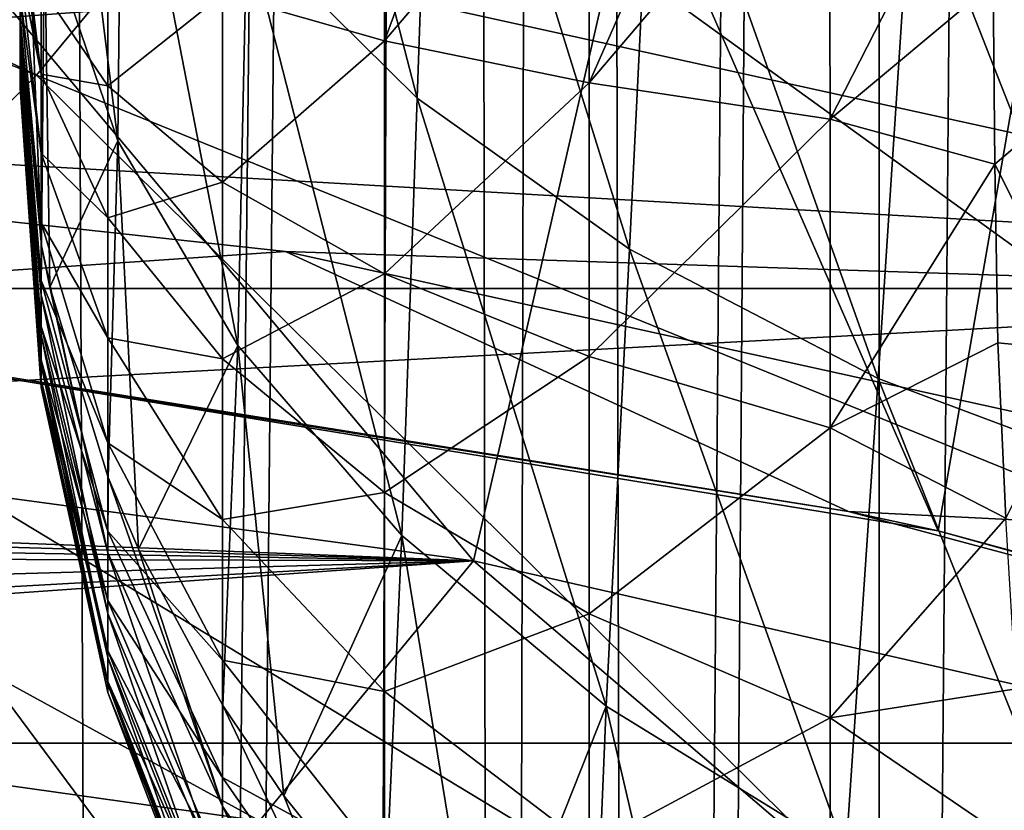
# Model space of a CAD drawing. Header units: millimetres. Extents: x -100 to 100, y -64 to 136.
# Tile 214 of 256: x 3 to 4.62, y 20.05 to 21.35. Entities that reach past the tile are written whole.
import ezdxf

# ---------------------------------------------------------------- set-up
doc = ezdxf.new("R2010")
doc.units = ezdxf.units.MM
doc.header["$LTSCALE"] = 159.143519
for name, color, linetype in [('258', 7, 'CONTINUOUS'), ('260', 7, 'CONTINUOUS'), ('298', 7, 'CONTINUOUS'), ('300', 7, 'CONTINUOUS'), ('305', 7, 'CONTINUOUS'), ('312', 7, 'CONTINUOUS'), ('464', 7, 'CONTINUOUS'), ('465', 7, 'CONTINUOUS'), ('469', 7, 'CONTINUOUS'), ('477', 7, 'CONTINUOUS'), ('479', 7, 'CONTINUOUS'), ('480', 7, 'CONTINUOUS'), ('509', 7, 'CONTINUOUS'), ('518', 7, 'CONTINUOUS'), ('53', 7, 'CONTINUOUS'), ('78', 7, 'CONTINUOUS'), ('79', 7, 'CONTINUOUS'), ('80', 7, 'CONTINUOUS'), ('81', 7, 'CONTINUOUS')]:
    doc.layers.add(name, color=color, linetype=linetype)

msp = doc.modelspace()

# ---------------------------------------------------------------- linework, layer by layer
at = {"layer": '258', "linetype": 'CONTINUOUS'}
for points in [[(4.514, 20.5091, 23.2), (2.6134, 24.8629, 23.2), (2.2707, 20.8769, 23.2), (4.514, 20.5091, 23.2)], [(5.1979, 24.4536, 23.2), (2.6134, 24.8629, 23.2), (4.514, 20.5091, 23.2), (5.1979, 24.4536, 23.2)], [(6.7059, 19.9005, 23.2), (5.1979, 24.4536, 23.2), (4.514, 20.5091, 23.2), (6.7059, 19.9005, 23.2)]]:
    msp.add_3dface(points, dxfattribs=at)
at = {"layer": '260', "linetype": 'CONTINUOUS'}
for points in [[(4.3661, 20.5411, 26.8443), (2.2707, 20.8769, 23.2), (2.1951, 20.885, 26.8443), (4.3661, 20.5411, 26.8443)], [(4.514, 20.5091, 23.2), (2.2707, 20.8769, 23.2), (4.3661, 20.5411, 26.8443), (4.514, 20.5091, 23.2)], [(6.4894, 19.9722, 26.8443), (4.514, 20.5091, 23.2), (4.3661, 20.5411, 26.8443), (6.4894, 19.9722, 26.8443)], [(6.7059, 19.9005, 23.2), (4.514, 20.5091, 23.2), (6.4894, 19.9722, 26.8443), (6.7059, 19.9005, 23.2)]]:
    msp.add_3dface(points, dxfattribs=at)
at = {"layer": '298', "color": 7, "linetype": 'CONTINUOUS', "true_color": 0xaaaaaa}
for points in [[(-5.9926, 21.5835, 26.7), (5.9926, 21.5835, 26.7), (1.1504, 21.2188, 26.7), (-5.9926, 21.5835, 26.7)], [(5.9926, 21.5835, 26.7), (8.291, 20.8091, 26.7), (1.1504, 21.2188, 26.7), (5.9926, 21.5835, 26.7)], [(1.1504, 21.2188, 26.7), (8.291, 20.8091, 26.7), (3.4376, 20.9701, 26.7), (1.1504, 21.2188, 26.7)], [(3.4376, 20.9701, 26.7), (8.291, 20.8091, 26.7), (5.6851, 20.4754, 26.7), (3.4376, 20.9701, 26.7)]]:
    msp.add_3dface(points, dxfattribs=at)
at = {"layer": '300', "color": 7, "linetype": 'CONTINUOUS', "true_color": 0xaaaaaa}
for points in [[(-3.5104, 21.4142, 72.7), (-5.8054, 20.909, 72.7), (3.5104, 21.4142, 72.7), (-3.5104, 21.4142, 72.7)], [(3.5104, 21.4142, 72.7), (-5.8054, 20.909, 72.7), (5.8054, 20.909, 72.7), (3.5104, 21.4142, 72.7)], [(-5.8054, 20.909, 72.7), (-8.0322, 20.1587, 72.7), (5.8054, 20.909, 72.7), (-5.8054, 20.909, 72.7)], [(5.8054, 20.909, 72.7), (-8.0322, 20.1587, 72.7), (8.0322, 20.1587, 72.7), (5.8054, 20.909, 72.7)], [(8.0322, 20.1587, 72.7), (-8.0322, 20.1587, 72.7), (0, 19.85, 72.7), (8.0322, 20.1587, 72.7)], [(2.2225, 19.7252, 72.7), (8.0322, 20.1587, 72.7), (0, 19.85, 72.7), (2.2225, 19.7252, 72.7)], [(4.4171, 19.3523, 72.7), (8.0322, 20.1587, 72.7), (2.2225, 19.7252, 72.7), (4.4171, 19.3523, 72.7)], [(10.1643, 19.1723, 72.7), (8.0322, 20.1587, 72.7), (4.4171, 19.3523, 72.7), (10.1643, 19.1723, 72.7)]]:
    msp.add_3dface(points, dxfattribs=at)
at = {"layer": '305', "color": 7, "linetype": 'CONTINUOUS', "true_color": 0xaaaaaa}
for points in [[(3.6237, 22.105, 72), (3.5104, 21.4142, 72.7), (5.8054, 20.909, 72.7), (3.6237, 22.105, 72)], [(5.9927, 21.5835, 72), (3.6237, 22.105, 72), (5.8054, 20.909, 72.7), (5.9927, 21.5835, 72)]]:
    msp.add_3dface(points, dxfattribs=at)
at = {"layer": '312', "color": 7, "linetype": 'CONTINUOUS', "true_color": 0xaaaaaa}
for points in [[(2.1951, 20.885, 26.8443), (1.1504, 21.2188, 26.7), (3.4376, 20.9701, 26.7), (2.1951, 20.885, 26.8443)], [(4.3661, 20.5411, 26.8443), (2.1951, 20.885, 26.8443), (3.4376, 20.9701, 26.7), (4.3661, 20.5411, 26.8443)], [(4.3661, 20.5411, 26.8443), (3.4376, 20.9701, 26.7), (5.6851, 20.4754, 26.7), (4.3661, 20.5411, 26.8443)], [(6.4894, 19.9722, 26.8443), (4.3661, 20.5411, 26.8443), (5.6851, 20.4754, 26.7), (6.4894, 19.9722, 26.8443)]]:
    msp.add_3dface(points, dxfattribs=at)
at = {"layer": '464', "color": 7, "linetype": 'CONTINUOUS', "true_color": 0xaaaaaa}
for points in [[(-2.2674, 20.1227, 41.7), (4.5062, 19.7423, 41.7), (-4.5062, 19.7423, 41.7), (-2.2674, 20.1227, 41.7)], [(2.2674, 20.1227, 41.7), (4.5062, 19.7423, 41.7), (-2.2674, 20.1227, 41.7), (2.2674, 20.1227, 41.7)]]:
    msp.add_3dface(points, dxfattribs=at)
at = {"layer": '465', "color": 7, "linetype": 'CONTINUOUS', "true_color": 0xaaaaaa}
for points in [[(4.506, 19.7423, 36.7427), (2.2674, 20.1227, 41.7), (2.2673, 20.1227, 36.7427), (4.506, 19.7423, 36.7427)], [(4.5062, 19.7423, 41.7), (2.2674, 20.1227, 41.7), (4.506, 19.7423, 36.7427), (4.5062, 19.7423, 41.7)]]:
    msp.add_3dface(points, dxfattribs=at)
at = {"layer": '469', "linetype": 'CONTINUOUS'}
msp.add_3dface([(4.506, 19.7423, 36.7427), (2.2673, 20.1227, 36.7427), (-4.506, 19.7423, 36.7427), (4.506, 19.7423, 36.7427)], dxfattribs=at)
at = {"layer": '477', "color": 7, "linetype": 'CONTINUOUS', "true_color": 0xaaaaaa}
msp.add_3dface([(2.2695, 20.1893, 102.5), (3.3947, 20.0305, 102.5), (-3.5, 8.55, 102.5), (2.2695, 20.1893, 102.5)], dxfattribs=at)
at = {"layer": '479', "color": 7, "linetype": 'CONTINUOUS', "true_color": 0xaaaaaa}
for points in [[(1.8796, 20.7124, 84.135), (3.7475, 20.4596, 84.0171), (2.0284, 20.5271, 90.6431), (1.8796, 20.7124, 84.135)], [(2.0284, 20.5271, 90.6431), (3.7475, 20.4596, 84.0171), (2.1899, 20.5053, 90.8366), (2.0284, 20.5271, 90.6431)], [(2.1899, 20.5053, 90.8366), (3.7475, 20.4596, 84.0171), (2.3329, 20.484, 91.044), (2.1899, 20.5053, 90.8366)], [(2.3329, 20.484, 91.044), (3.7475, 20.4596, 84.0171), (2.4563, 20.4638, 91.2635), (2.3329, 20.484, 91.044)], [(2.4563, 20.4638, 91.2635), (3.7475, 20.4596, 84.0171), (2.6401, 20.4285, 91.7305), (2.4563, 20.4638, 91.2635)], [(2.6401, 20.4285, 91.7305), (3.7475, 20.4596, 84.0171), (2.7359, 20.4029, 92.2217), (2.6401, 20.4285, 91.7305)], [(2.7359, 20.4029, 92.2217), (3.7475, 20.4596, 84.0171), (2.7411, 20.389, 92.7211), (2.7359, 20.4029, 92.2217)], [(3.7475, 20.4596, 84.0171), (3.3947, 20.0305, 102.5), (2.7411, 20.389, 92.7211), (3.7475, 20.4596, 84.0171)], [(4.5095, 19.8087, 102.5), (3.3947, 20.0305, 102.5), (3.7475, 20.4596, 84.0171), (4.5095, 19.8087, 102.5)], [(5.5935, 20.038, 83.8206), (4.5095, 19.8087, 102.5), (3.7475, 20.4596, 84.0171), (5.5935, 20.038, 83.8206)], [(3.3947, 20.0305, 102.5), (2.2695, 20.1893, 102.5), (2.7411, 20.389, 92.7211), (3.3947, 20.0305, 102.5)]]:
    msp.add_3dface(points, dxfattribs=at)
at = {"layer": '480', "color": 7, "linetype": 'CONTINUOUS', "true_color": 0xaaaaaa}
for points in [[(2.0756, 22.4541, 84.9472), (3.7475, 20.4596, 84.0171), (1.8796, 20.7124, 84.135), (2.0756, 22.4541, 84.9472)], [(2.0756, 22.4541, 84.9472), (4.1389, 22.166, 84.8129), (3.7475, 20.4596, 84.0171), (2.0756, 22.4541, 84.9472)], [(4.1389, 22.166, 84.8129), (5.5935, 20.038, 83.8206), (3.7475, 20.4596, 84.0171), (4.1389, 22.166, 84.8129)], [(4.1389, 22.166, 84.8129), (6.1748, 21.6861, 84.5891), (5.5935, 20.038, 83.8206), (4.1389, 22.166, 84.8129)]]:
    msp.add_3dface(points, dxfattribs=at)
at = {"layer": '509', "color": 7, "linetype": 'CONTINUOUS', "true_color": 0xaaaaaa}
for points in [[(2.5613, 20.7909, 104.6311), (3.0269, 21.2613, 104.5881), (0.9934, 22.0697, 104.5389), (2.5613, 20.7909, 104.6311)], [(0.9934, 22.0697, 104.5389), (3.0269, 21.2613, 104.5881), (1.3954, 22.0477, 104.5387), (0.9934, 22.0697, 104.5389)], [(3.0269, 21.2613, 104.5881), (3.4846, 21.8136, 104.5377), (1.3954, 22.0477, 104.5387), (3.0269, 21.2613, 104.5881)], [(3.0269, 21.2613, 104.5881), (5.816, 20.1271, 104.6265), (3.4846, 21.8136, 104.5377), (3.0269, 21.2613, 104.5881)], [(5.816, 20.1271, 104.6265), (6.5784, 21.085, 104.5368), (3.4846, 21.8136, 104.5377), (5.816, 20.1271, 104.6265)], [(3.4846, 21.8136, 104.5377), (6.5784, 21.085, 104.5368), (4.4935, 21.6275, 104.5374), (3.4846, 21.8136, 104.5377)], [(4.4935, 21.6275, 104.5374), (6.5784, 21.085, 104.5368), (5.9046, 21.2842, 104.537), (4.4935, 21.6275, 104.5374)], [(2.5613, 20.7909, 104.6311), (4.9851, 19.3228, 104.7038), (3.0269, 21.2613, 104.5881), (2.5613, 20.7909, 104.6311)], [(4.9851, 19.3228, 104.7038), (5.816, 20.1271, 104.6265), (3.0269, 21.2613, 104.5881), (4.9851, 19.3228, 104.7038)], [(2.0956, 20.3989, 104.667), (4.1543, 18.6423, 104.7692), (2.5613, 20.7909, 104.6311), (2.0956, 20.3989, 104.667)], [(4.1543, 18.6423, 104.7692), (4.9851, 19.3228, 104.7038), (2.5613, 20.7909, 104.6311), (4.1543, 18.6423, 104.7692)], [(1.6299, 20.0853, 104.6956), (3.3234, 18.0855, 104.8226), (2.0956, 20.3989, 104.667), (1.6299, 20.0853, 104.6956)], [(3.3234, 18.0855, 104.8226), (4.1543, 18.6423, 104.7692), (2.0956, 20.3989, 104.667), (3.3234, 18.0855, 104.8226)], [(2.4926, 17.6525, 104.8642), (3.3234, 18.0855, 104.8226), (1.6299, 20.0853, 104.6956), (2.4926, 17.6525, 104.8642)]]:
    msp.add_3dface(points, dxfattribs=at)
at = {"layer": '518', "color": 7, "linetype": 'CONTINUOUS', "true_color": 0xaaaaaa}
msp.add_3dface([(4.4935, 21.6275, 104.5374), (5.9046, 21.2842, 104.537), (5.8385, 21.4281, 104.512), (4.4935, 21.6275, 104.5374)], dxfattribs=at)
at = {"layer": '53', "color": 7, "linetype": 'CONTINUOUS', "true_color": 0x8c979c}
for points in [[(4.7827, 7.9388, -13.5268), (4.4156, 6.9572, -13.7631), (4.7836, 52.6057, -13.5262), (4.7827, 7.9388, -13.5268)], [(4.7836, 52.6057, -13.5262), (4.4156, 6.9572, -13.7631), (4.4198, 52.4822, -13.7605), (4.7836, 52.6057, -13.5262)], [(4.4198, 52.4822, -13.7605), (4.0235, 5.8544, -13.9874), (3.9055, 52.3538, -14.0496), (4.4198, 52.4822, -13.7605)], [(4.0828, 6.0261, -13.9553), (4.0235, 5.8544, -13.9874), (4.4198, 52.4822, -13.7605), (4.0828, 6.0261, -13.9553)], [(4.4156, 6.9572, -13.7631), (4.0828, 6.0261, -13.9553), (4.4198, 52.4822, -13.7605), (4.4156, 6.9572, -13.7631)], [(3.9055, 52.3538, -14.0496), (3.7909, 5.1568, -14.1078), (3.7143, 52.3173, -14.1455), (3.9055, 52.3538, -14.0496)], [(4.0235, 5.8544, -13.9874), (3.7909, 5.1568, -14.1078), (3.9055, 52.3538, -14.0496), (4.0235, 5.8544, -13.9874)], [(3.7143, 52.3173, -14.1455), (3.1775, 2.9558, -14.3838), (2.9649, 52.2188, -14.4661), (3.7143, 52.3173, -14.1455)], [(3.2446, 3.2428, -14.3564), (3.1775, 2.9558, -14.3838), (3.7143, 52.3173, -14.1455), (3.2446, 3.2428, -14.3564)], [(3.5431, 4.3544, -14.2264), (3.2446, 3.2428, -14.3564), (3.7143, 52.3173, -14.1455), (3.5431, 4.3544, -14.2264)], [(3.7909, 5.1568, -14.1078), (3.5431, 4.3544, -14.2264), (3.7143, 52.3173, -14.1455), (3.7909, 5.1568, -14.1078)], [(3.1775, 2.9558, -14.3838), (2.958, 1.7972, -14.4687), (2.9649, 52.2188, -14.4661), (3.1775, 2.9558, -14.3838)]]:
    msp.add_3dface(points, dxfattribs=at)
at = {"layer": '78', "color": 7, "linetype": 'CONTINUOUS', "true_color": 0x8c979c}
for points in [[(4.7785, 21.2601, 10.5575), (4.806, 21.6947, 10.5109), (4.6047, 21.4135, 10.6582), (4.7785, 21.2601, 10.5575)], [(4.6076, 21.1145, 10.696), (4.7785, 21.2601, 10.5575), (4.6047, 21.4135, 10.6582), (4.6076, 21.1145, 10.696)], [(4.7637, 20.8049, 10.6578), (4.7785, 21.2601, 10.5575), (4.6076, 21.1145, 10.696), (4.7637, 20.8049, 10.6578)], [(4.6126, 20.8196, 10.7589), (4.7637, 20.8049, 10.6578), (4.6076, 21.1145, 10.696), (4.6126, 20.8196, 10.7589)], [(4.6254, 20.5302, 10.843), (4.7637, 20.8049, 10.6578), (4.6126, 20.8196, 10.7589), (4.6254, 20.5302, 10.843)]]:
    msp.add_3dface(points, dxfattribs=at)
at = {"layer": '79', "color": 7, "linetype": 'CONTINUOUS', "true_color": 0x8c979c}
for points in [[(3.6007, 21.3179, 11.6591), (3.6009, 21.7138, 11.6262), (3.3338, 21.3945, 12.1217), (3.6007, 21.3179, 11.6591)], [(3.9387, 21.2486, 11.2401), (3.9383, 21.7138, 11.2022), (3.6007, 21.3179, 11.6591), (3.9387, 21.2486, 11.2401)], [(3.9383, 21.7138, 11.2022), (3.747, 21.7138, 11.4259), (3.6007, 21.3179, 11.6591), (3.9383, 21.7138, 11.2022)], [(3.6007, 21.3179, 11.6591), (3.747, 21.7138, 11.4259), (3.6009, 21.7138, 11.6262), (3.6007, 21.3179, 11.6591)], [(3.9387, 21.2486, 11.2401), (4.1431, 21.7138, 10.9997), (3.9383, 21.7138, 11.2022), (3.9387, 21.2486, 11.2401)], [(4.3357, 21.1889, 10.8797), (4.3345, 21.7138, 10.8374), (3.9387, 21.2486, 11.2401), (4.3357, 21.1889, 10.8797)], [(4.3345, 21.7138, 10.8374), (4.1431, 21.7138, 10.9997), (3.9387, 21.2486, 11.2401), (4.3345, 21.7138, 10.8374)], [(4.3357, 21.1889, 10.8797), (4.6042, 21.7138, 10.645), (4.3345, 21.7138, 10.8374), (4.3357, 21.1889, 10.8797)], [(4.6047, 21.4135, 10.6582), (4.6042, 21.7138, 10.645), (4.3357, 21.1889, 10.8797), (4.6047, 21.4135, 10.6582)], [(3.0349, 21.2629, 13.2066), (3.0349, 21.4058, 13.1447), (3, 21.5446, 13.6191), (3.0349, 21.2629, 13.2066)], [(3, 21.4902, 13.6447), (3.0349, 21.2629, 13.2066), (3, 21.5446, 13.6191), (3, 21.4902, 13.6447)], [(3, 21.4388, 13.6775), (3.0349, 21.2629, 13.2066), (3, 21.4902, 13.6447), (3, 21.4388, 13.6775)], [(3.0349, 21.4058, 13.1447), (3.1449, 21.2439, 12.6684), (3.1449, 21.4754, 12.6103), (3.0349, 21.4058, 13.1447)], [(3.1449, 21.2439, 12.6684), (3.3338, 21.3945, 12.1217), (3.1449, 21.4754, 12.6103), (3.1449, 21.2439, 12.6684)], [(3.0349, 21.1326, 13.2902), (3.0349, 21.2629, 13.2066), (3, 21.4388, 13.6775), (3.0349, 21.1326, 13.2902)], [(3, 21.3916, 13.7169), (3.0349, 21.1326, 13.2902), (3, 21.4388, 13.6775), (3, 21.3916, 13.7169)], [(3.0349, 21.4058, 13.1447), (3.0349, 21.2629, 13.2066), (3.1449, 21.2439, 12.6684), (3.0349, 21.4058, 13.1447)], [(4.6076, 21.1145, 10.696), (4.6047, 21.4135, 10.6582), (4.3357, 21.1889, 10.8797), (4.6076, 21.1145, 10.696)], [(3.0349, 21.0182, 13.3925), (3.0349, 21.1326, 13.2902), (3, 21.3916, 13.7169), (3.0349, 21.0182, 13.3925)], [(3, 21.3495, 13.7623), (3.0349, 21.0182, 13.3925), (3, 21.3916, 13.7169), (3, 21.3495, 13.7623)], [(3.3338, 21.0845, 12.1995), (3.3338, 21.3945, 12.1217), (3.1449, 21.2439, 12.6684), (3.3338, 21.0845, 12.1995)], [(3.3338, 21.0845, 12.1995), (3.6007, 21.3179, 11.6591), (3.3338, 21.3945, 12.1217), (3.3338, 21.0845, 12.1995)], [(3.0352, 20.9798, 14.7166), (3.0349, 20.8984, 14.6033), (3, 21.3562, 14.395), (3.0352, 20.9798, 14.7166)], [(3, 21.3562, 14.395), (3.0349, 20.8984, 14.6033), (3, 21.3206, 14.348), (3, 21.3562, 14.395)], [(3.0349, 20.9222, 13.5101), (3.0349, 21.0182, 13.3925), (3, 21.3495, 13.7623), (3.0349, 20.9222, 13.5101)], [(3, 21.3135, 13.8128), (3.0349, 20.9222, 13.5101), (3, 21.3495, 13.7623), (3, 21.3135, 13.8128)], [(3, 21.3206, 14.348), (3.0349, 20.8984, 14.6033), (3, 21.2904, 14.2954), (3, 21.3206, 14.348)], [(3.0349, 20.8463, 13.6396), (3.0349, 20.9222, 13.5101), (3, 21.3135, 13.8128), (3.0349, 20.8463, 13.6396)], [(3, 21.2841, 13.8676), (3.0349, 20.8463, 13.6396), (3, 21.3135, 13.8128), (3, 21.2841, 13.8676)], [(3.6007, 20.9336, 11.7556), (3.6007, 21.3179, 11.6591), (3.3338, 21.0845, 12.1995), (3.6007, 20.9336, 11.7556)], [(3.6007, 20.9336, 11.7556), (3.9387, 21.2486, 11.2401), (3.6007, 21.3179, 11.6591), (3.6007, 20.9336, 11.7556)], [(3.0349, 20.8984, 14.6033), (3.0349, 20.8322, 14.4798), (3, 21.2904, 14.2954), (3.0349, 20.8984, 14.6033)], [(3, 21.2904, 14.2954), (3.0349, 20.8322, 14.4798), (3, 21.2665, 14.2382), (3, 21.2904, 14.2954)], [(3.0349, 20.7913, 13.7775), (3.0349, 20.8463, 13.6396), (3, 21.2841, 13.8676), (3.0349, 20.7913, 13.7775)], [(3, 21.2618, 13.9261), (3.0349, 20.7913, 13.7775), (3, 21.2841, 13.8676), (3, 21.2618, 13.9261)], [(3.0349, 20.8322, 14.4798), (3.0349, 20.7838, 14.3473), (3, 21.2665, 14.2382), (3.0349, 20.8322, 14.4798)], [(3, 21.2665, 14.2382), (3.0349, 20.7838, 14.3473), (3, 21.2498, 14.1775), (3, 21.2665, 14.2382)], [(3, 21.2469, 13.9874), (3.0349, 20.7913, 13.7775), (3, 21.2618, 13.9261), (3, 21.2469, 13.9874)], [(3.0349, 21.2629, 13.2066), (3.0349, 21.1326, 13.2902), (3.1449, 21.0261, 12.7627), (3.0349, 21.2629, 13.2066)], [(3.0349, 21.2629, 13.2066), (3.1449, 21.0261, 12.7627), (3.1449, 21.2439, 12.6684), (3.0349, 21.2629, 13.2066)], [(3.0349, 20.7838, 14.3473), (3.0349, 20.7547, 14.2081), (3, 21.2498, 14.1775), (3.0349, 20.7838, 14.3473)], [(3, 21.2498, 14.1775), (3.0349, 20.7547, 14.2081), (3, 21.2408, 14.1145), (3, 21.2498, 14.1775)], [(3.0349, 20.7579, 13.9203), (3.0349, 20.7913, 13.7775), (3, 21.2469, 13.9874), (3.0349, 20.7579, 13.9203)], [(3, 21.2398, 14.0507), (3.0349, 20.7579, 13.9203), (3, 21.2469, 13.9874), (3, 21.2398, 14.0507)], [(3.0349, 20.7547, 14.2081), (3.0349, 20.7458, 14.0648), (3, 21.2408, 14.1145), (3.0349, 20.7547, 14.2081)], [(3, 21.2408, 14.1145), (3.0349, 20.7458, 14.0648), (3, 21.2398, 14.0507), (3, 21.2408, 14.1145)], [(3.0349, 20.7458, 14.0648), (3.0349, 20.7579, 13.9203), (3, 21.2398, 14.0507), (3.0349, 20.7458, 14.0648)], [(3.1449, 21.0261, 12.7627), (3.3338, 21.0845, 12.1995), (3.1449, 21.2439, 12.6684), (3.1449, 21.0261, 12.7627)], [(3.9387, 20.797, 11.3535), (3.9387, 21.2486, 11.2401), (3.6007, 20.9336, 11.7556), (3.9387, 20.797, 11.3535)], [(3.9387, 20.797, 11.3535), (4.3357, 21.1889, 10.8797), (3.9387, 21.2486, 11.2401), (3.9387, 20.797, 11.3535)], [(4.3357, 20.6794, 11.0076), (4.3357, 21.1889, 10.8797), (3.9387, 20.797, 11.3535), (4.3357, 20.6794, 11.0076)], [(4.3357, 20.6794, 11.0076), (4.6076, 21.1145, 10.696), (4.3357, 21.1889, 10.8797), (4.3357, 20.6794, 11.0076)], [(3.0349, 21.1326, 13.2902), (3.0349, 21.0182, 13.3925), (3.1449, 20.828, 12.8898), (3.0349, 21.1326, 13.2902)], [(3.0349, 21.1326, 13.2902), (3.1449, 20.828, 12.8898), (3.1449, 21.0261, 12.7627), (3.0349, 21.1326, 13.2902)], [(4.6126, 20.8196, 10.7589), (4.6076, 21.1145, 10.696), (4.3357, 20.6794, 11.0076), (4.6126, 20.8196, 10.7589)], [(3.3338, 20.793, 12.3258), (3.3338, 21.0845, 12.1995), (3.1449, 21.0261, 12.7627), (3.3338, 20.793, 12.3258)], [(3.3338, 20.793, 12.3258), (3.6007, 20.9336, 11.7556), (3.3338, 21.0845, 12.1995), (3.3338, 20.793, 12.3258)], [(3.0349, 21.0182, 13.3925), (3.0349, 20.9222, 13.5101), (3.1449, 20.6543, 13.045), (3.0349, 21.0182, 13.3925)], [(3.0349, 21.0182, 13.3925), (3.1449, 20.6543, 13.045), (3.1449, 20.828, 12.8898), (3.0349, 21.0182, 13.3925)], [(3.1449, 20.828, 12.8898), (3.3338, 20.793, 12.3258), (3.1449, 21.0261, 12.7627), (3.1449, 20.828, 12.8898)], [(3.0349, 20.8984, 14.6033), (3.0352, 20.9798, 14.7166), (3.1449, 20.4732, 14.8723), (3.0349, 20.8984, 14.6033)], [(3.1449, 20.4732, 14.8723), (3.0352, 20.9798, 14.7166), (3.0492, 20.9116, 14.7749), (3.1449, 20.4732, 14.8723)], [(3.6007, 20.5723, 11.912), (3.6007, 20.9336, 11.7556), (3.3338, 20.793, 12.3258), (3.6007, 20.5723, 11.912)], [(3.6007, 20.5723, 11.912), (3.9387, 20.797, 11.3535), (3.6007, 20.9336, 11.7556), (3.6007, 20.5723, 11.912)], [(3.0349, 20.9222, 13.5101), (3.0349, 20.8463, 13.6396), (3.1449, 20.509, 13.2232), (3.0349, 20.9222, 13.5101)], [(3.0349, 20.9222, 13.5101), (3.1449, 20.509, 13.2232), (3.1449, 20.6543, 13.045), (3.0349, 20.9222, 13.5101)], [(3.0349, 20.8322, 14.4798), (3.0349, 20.8984, 14.6033), (3.1449, 20.373, 14.6856), (3.0349, 20.8322, 14.4798)], [(3.0349, 20.8984, 14.6033), (3.1449, 20.4732, 14.8723), (3.1449, 20.373, 14.6856), (3.0349, 20.8984, 14.6033)], [(3.1454, 20.5971, 15.0435), (3.1449, 20.4732, 14.8723), (3.0492, 20.9116, 14.7749), (3.1454, 20.5971, 15.0435)], [(3.0349, 20.8463, 13.6396), (3.0349, 20.7913, 13.7775), (3.1449, 20.3942, 13.4188), (3.0349, 20.8463, 13.6396)], [(3.0349, 20.8463, 13.6396), (3.1449, 20.3942, 13.4188), (3.1449, 20.509, 13.2232), (3.0349, 20.8463, 13.6396)], [(3.0349, 20.7838, 14.3473), (3.0349, 20.8322, 14.4798), (3.1449, 20.3001, 14.4855), (3.0349, 20.7838, 14.3473)], [(3.0349, 20.8322, 14.4798), (3.1449, 20.373, 14.6856), (3.1449, 20.3001, 14.4855), (3.0349, 20.8322, 14.4798)], [(3.3338, 20.5281, 12.4957), (3.3338, 20.793, 12.3258), (3.1449, 20.828, 12.8898), (3.3338, 20.5281, 12.4957)], [(3.1449, 20.6543, 13.045), (3.3338, 20.5281, 12.4957), (3.1449, 20.828, 12.8898), (3.1449, 20.6543, 13.045)], [(4.6254, 20.5302, 10.843), (4.6126, 20.8196, 10.7589), (4.3357, 20.6794, 11.0076), (4.6254, 20.5302, 10.843)], [(3.0349, 20.7913, 13.7775), (3.0349, 20.7579, 13.9203), (3.1449, 20.3113, 13.6268), (3.0349, 20.7913, 13.7775)], [(3.0349, 20.7913, 13.7775), (3.1449, 20.3113, 13.6268), (3.1449, 20.3942, 13.4188), (3.0349, 20.7913, 13.7775)], [(3.0349, 20.7547, 14.2081), (3.0349, 20.7838, 14.3473), (3.1449, 20.2561, 14.2755), (3.0349, 20.7547, 14.2081)], [(3.0349, 20.7838, 14.3473), (3.1449, 20.3001, 14.4855), (3.1449, 20.2561, 14.2755), (3.0349, 20.7838, 14.3473)], [(3.3338, 20.5281, 12.4957), (3.6007, 20.5723, 11.912), (3.3338, 20.793, 12.3258), (3.3338, 20.5281, 12.4957)], [(3.9387, 20.3725, 11.5373), (3.9387, 20.797, 11.3535), (3.6007, 20.5723, 11.912), (3.9387, 20.3725, 11.5373)], [(3.9387, 20.3725, 11.5373), (4.3357, 20.6794, 11.0076), (3.9387, 20.797, 11.3535), (3.9387, 20.3725, 11.5373)], [(3.0349, 20.7579, 13.9203), (3.0349, 20.7458, 14.0648), (3.1449, 20.2609, 13.8419), (3.0349, 20.7579, 13.9203)], [(3.0349, 20.7579, 13.9203), (3.1449, 20.2609, 13.8419), (3.1449, 20.3113, 13.6268), (3.0349, 20.7579, 13.9203)], [(3.0349, 20.7458, 14.0648), (3.0349, 20.7547, 14.2081), (3.1449, 20.2427, 14.0596), (3.0349, 20.7458, 14.0648)], [(3.0349, 20.7547, 14.2081), (3.1449, 20.2561, 14.2755), (3.1449, 20.2427, 14.0596), (3.0349, 20.7547, 14.2081)], [(3.0349, 20.7458, 14.0648), (3.1449, 20.2427, 14.0596), (3.1449, 20.2609, 13.8419), (3.0349, 20.7458, 14.0648)], [(4.3357, 20.2005, 11.215), (4.3357, 20.6794, 11.0076), (3.9387, 20.3725, 11.5373), (4.3357, 20.2005, 11.215)], [(4.3357, 20.2005, 11.215), (4.6254, 20.5302, 10.843), (4.3357, 20.6794, 11.0076), (4.3357, 20.2005, 11.215)], [(3.3338, 20.2961, 12.703), (3.3338, 20.5281, 12.4957), (3.1449, 20.6543, 13.045), (3.3338, 20.2961, 12.703)], [(3.1449, 20.509, 13.2232), (3.3338, 20.2961, 12.703), (3.1449, 20.6543, 13.045), (3.1449, 20.509, 13.2232)], [(3.1454, 20.5971, 15.0435), (3.3338, 20.0547, 15.1371), (3.1449, 20.4732, 14.8723), (3.1454, 20.5971, 15.0435)], [(3.1955, 20.4793, 15.1442), (3.3338, 20.0547, 15.1371), (3.1454, 20.5971, 15.0435), (3.1955, 20.4793, 15.1442)], [(3.6007, 20.2442, 12.1226), (3.6007, 20.5723, 11.912), (3.3338, 20.5281, 12.4957), (3.6007, 20.2442, 12.1226)], [(3.6007, 20.2442, 12.1226), (3.9387, 20.3725, 11.5373), (3.6007, 20.5723, 11.912), (3.6007, 20.2442, 12.1226)], [(3.3338, 20.2961, 12.703), (3.6007, 20.2442, 12.1226), (3.3338, 20.5281, 12.4957), (3.3338, 20.2961, 12.703)], [(4.6428, 20.2486, 10.9493), (4.6254, 20.5302, 10.843), (4.3357, 20.2005, 11.215), (4.6428, 20.2486, 10.9493)], [(3.3338, 20.1022, 12.9407), (3.3338, 20.2961, 12.703), (3.1449, 20.509, 13.2232), (3.3338, 20.1022, 12.9407)], [(3.1449, 20.3942, 13.4188), (3.3338, 20.1022, 12.9407), (3.1449, 20.509, 13.2232), (3.1449, 20.3942, 13.4188)], [(3.3344, 20.2211, 15.3648), (3.3338, 20.0547, 15.1371), (3.1955, 20.4793, 15.1442), (3.3344, 20.2211, 15.3648)], [(3.3338, 20.0547, 15.1371), (3.3338, 19.9211, 14.8881), (3.1449, 20.4732, 14.8723), (3.3338, 20.0547, 15.1371)], [(3.1449, 20.4732, 14.8723), (3.3338, 19.9211, 14.8881), (3.1449, 20.373, 14.6856), (3.1449, 20.4732, 14.8723)], [(3.3338, 19.9491, 13.2015), (3.3338, 20.1022, 12.9407), (3.1449, 20.3942, 13.4188), (3.3338, 19.9491, 13.2015)], [(3.1449, 20.3113, 13.6268), (3.3338, 19.9491, 13.2015), (3.1449, 20.3942, 13.4188), (3.1449, 20.3113, 13.6268)], [(3.3338, 19.9211, 14.8881), (3.3338, 19.8238, 14.6214), (3.1449, 20.373, 14.6856), (3.3338, 19.9211, 14.8881)], [(3.1449, 20.373, 14.6856), (3.3338, 19.8238, 14.6214), (3.1449, 20.3001, 14.4855), (3.1449, 20.373, 14.6856)], [(3.9387, 19.987, 11.7846), (3.9387, 20.3725, 11.5373), (3.6007, 20.2442, 12.1226), (3.9387, 19.987, 11.7846)], [(3.9387, 19.987, 11.7846), (4.3357, 20.2005, 11.215), (3.9387, 20.3725, 11.5373), (3.9387, 19.987, 11.7846)], [(3.3338, 19.8388, 13.4784), (3.3338, 19.9491, 13.2015), (3.1449, 20.3113, 13.6268), (3.3338, 19.8388, 13.4784)], [(3.1449, 20.2609, 13.8419), (3.3338, 19.8388, 13.4784), (3.1449, 20.3113, 13.6268), (3.1449, 20.2609, 13.8419)], [(3.3338, 19.8238, 14.6214), (3.3338, 19.7654, 14.3419), (3.1449, 20.3001, 14.4855), (3.3338, 19.8238, 14.6214)], [(3.1449, 20.3001, 14.4855), (3.3338, 19.7654, 14.3419), (3.1449, 20.2561, 14.2755), (3.1449, 20.3001, 14.4855)], [(3.6007, 19.957, 12.3792), (3.6007, 20.2442, 12.1226), (3.3338, 20.2961, 12.703), (3.6007, 19.957, 12.3792)], [(3.3338, 20.1022, 12.9407), (3.6007, 19.957, 12.3792), (3.3338, 20.2961, 12.703), (3.3338, 20.1022, 12.9407)], [(3.3338, 19.7717, 13.7648), (3.3338, 19.8388, 13.4784), (3.1449, 20.2609, 13.8419), (3.3338, 19.7717, 13.7648)], [(3.1449, 20.2427, 14.0596), (3.3338, 19.7717, 13.7648), (3.1449, 20.2609, 13.8419), (3.1449, 20.2427, 14.0596)], [(3.3338, 19.7654, 14.3419), (3.3338, 19.7475, 14.0545), (3.1449, 20.2561, 14.2755), (3.3338, 19.7654, 14.3419)], [(3.1449, 20.2561, 14.2755), (3.3338, 19.7475, 14.0545), (3.1449, 20.2427, 14.0596), (3.1449, 20.2561, 14.2755)], [(4.6649, 19.9765, 11.077), (4.6428, 20.2486, 10.9493), (4.3357, 20.2005, 11.215), (4.6649, 19.9765, 11.077)], [(3.3338, 19.7475, 14.0545), (3.3338, 19.7717, 13.7648), (3.1449, 20.2427, 14.0596), (3.3338, 19.7475, 14.0545)], [(3.6007, 19.957, 12.3792), (3.9387, 19.987, 11.7846), (3.6007, 20.2442, 12.1226), (3.6007, 19.957, 12.3792)], [(3.3344, 20.2211, 15.3648), (3.6007, 19.6585, 15.3878), (3.3338, 20.0547, 15.1371), (3.3344, 20.2211, 15.3648)], [(3.4348, 20.0717, 15.4924), (3.6007, 19.6585, 15.3878), (3.3344, 20.2211, 15.3648), (3.4348, 20.0717, 15.4924)], [(4.3357, 19.7658, 11.4939), (4.3357, 20.2005, 11.215), (3.9387, 19.987, 11.7846), (4.3357, 19.7658, 11.4939)], [(4.3357, 19.7658, 11.4939), (4.6649, 19.9765, 11.077), (4.3357, 20.2005, 11.215), (4.3357, 19.7658, 11.4939)], [(3.6007, 19.717, 12.6733), (3.6007, 19.957, 12.3792), (3.3338, 20.1022, 12.9407), (3.6007, 19.717, 12.6733)], [(3.3338, 19.9491, 13.2015), (3.6007, 19.717, 12.6733), (3.3338, 20.1022, 12.9407), (3.3338, 19.9491, 13.2015)], [(3.601, 19.8653, 15.6687), (3.6007, 19.6585, 15.3878), (3.4348, 20.0717, 15.4924), (3.601, 19.8653, 15.6687)], [(3.6007, 19.6585, 15.3878), (3.6007, 19.4932, 15.0798), (3.3338, 20.0547, 15.1371), (3.6007, 19.6585, 15.3878)], [(3.3338, 20.0547, 15.1371), (3.6007, 19.4932, 15.0798), (3.3338, 19.9211, 14.8881), (3.3338, 20.0547, 15.1371)]]:
    msp.add_3dface(points, dxfattribs=at)
at = {"layer": '80', "color": 7, "linetype": 'CONTINUOUS', "true_color": 0x8c979c}
for points in [[(3, 21.3562, 14.395), (3, 21.3495, 13.7623), (3, 21.3916, 13.7169), (3, 21.3562, 14.395)], [(3, 21.3562, 14.395), (3, 21.3206, 14.348), (3, 21.3495, 13.7623), (3, 21.3562, 14.395)], [(3, 21.3206, 14.348), (3, 21.3135, 13.8128), (3, 21.3495, 13.7623), (3, 21.3206, 14.348)], [(3, 21.3206, 14.348), (3, 21.2904, 14.2954), (3, 21.3135, 13.8128), (3, 21.3206, 14.348)], [(3, 21.2904, 14.2954), (3, 21.2841, 13.8676), (3, 21.3135, 13.8128), (3, 21.2904, 14.2954)], [(3, 21.2904, 14.2954), (3, 21.2665, 14.2382), (3, 21.2841, 13.8676), (3, 21.2904, 14.2954)], [(3, 21.2665, 14.2382), (3, 21.2618, 13.9261), (3, 21.2841, 13.8676), (3, 21.2665, 14.2382)], [(3, 21.2665, 14.2382), (3, 21.2498, 14.1775), (3, 21.2618, 13.9261), (3, 21.2665, 14.2382)], [(3, 21.2498, 14.1775), (3, 21.2469, 13.9874), (3, 21.2618, 13.9261), (3, 21.2498, 14.1775)], [(3, 21.2498, 14.1775), (3, 21.2408, 14.1145), (3, 21.2469, 13.9874), (3, 21.2498, 14.1775)], [(3, 21.2408, 14.1145), (3, 21.2398, 14.0507), (3, 21.2469, 13.9874), (3, 21.2408, 14.1145)]]:
    msp.add_3dface(points, dxfattribs=at)
at = {"layer": '81', "color": 7, "linetype": 'CONTINUOUS', "true_color": 0x8c979c}
for points in [[(3.6551, 21.2231, 17.0458), (3.3737, 21.5016, 16.6733), (3.3894, 22.2517, 17.2087), (3.6551, 21.2231, 17.0458)], [(3.6822, 22.0124, 17.6151), (3.6551, 21.2231, 17.0458), (3.3894, 22.2517, 17.2087), (3.6822, 22.0124, 17.6151)], [(3.1611, 21.153, 15.6988), (3.0405, 21.5075, 15.3202), (3.0422, 22.1193, 15.8468), (3.1611, 21.153, 15.6988)], [(3.1678, 21.8027, 16.2704), (3.1611, 21.153, 15.6988), (3.0422, 22.1193, 15.8468), (3.1678, 21.8027, 16.2704)], [(4.0051, 20.9741, 17.3789), (3.6551, 21.2231, 17.0458), (3.6822, 22.0124, 17.6151), (4.0051, 20.9741, 17.3789)], [(4.0459, 21.7996, 17.9766), (4.0051, 20.9741, 17.3789), (3.6822, 22.0124, 17.6151), (4.0459, 21.7996, 17.9766)], [(3.0352, 20.9798, 14.7166), (3, 21.3562, 14.395), (3, 21.8704, 14.9327), (3.0352, 20.9798, 14.7166)], [(3.0352, 20.9798, 14.7166), (3, 21.8704, 14.9327), (3.0405, 21.5075, 15.3202), (3.0352, 20.9798, 14.7166)], [(3.3589, 20.8152, 16.0596), (3.1611, 21.153, 15.6988), (3.1678, 21.8027, 16.2704), (3.3589, 20.8152, 16.0596)], [(3.3737, 21.5016, 16.6733), (3.3589, 20.8152, 16.0596), (3.1678, 21.8027, 16.2704), (3.3737, 21.5016, 16.6733)], [(4.4152, 20.7606, 17.6646), (4.0051, 20.9741, 17.3789), (4.0459, 21.7996, 17.9766), (4.4152, 20.7606, 17.6646)], [(4.4713, 21.6187, 18.2839), (4.4152, 20.7606, 17.6646), (4.0459, 21.7996, 17.9766), (4.4713, 21.6187, 18.2839)], [(4.8757, 20.5877, 17.896), (4.4152, 20.7606, 17.6646), (4.4713, 21.6187, 18.2839), (4.8757, 20.5877, 17.896)], [(4.9476, 21.4742, 18.5293), (4.8757, 20.5877, 17.896), (4.4713, 21.6187, 18.2839), (4.9476, 21.4742, 18.5293)], [(3.0492, 20.9116, 14.7749), (3.0352, 20.9798, 14.7166), (3.0405, 21.5075, 15.3202), (3.0492, 20.9116, 14.7749)], [(3.1611, 21.153, 15.6988), (3.0492, 20.9116, 14.7749), (3.0405, 21.5075, 15.3202), (3.1611, 21.153, 15.6988)], [(3.6295, 20.5017, 16.3943), (3.3589, 20.8152, 16.0596), (3.3737, 21.5016, 16.6733), (3.6295, 20.5017, 16.3943)], [(3.6551, 21.2231, 17.0458), (3.6295, 20.5017, 16.3943), (3.3737, 21.5016, 16.6733), (3.6551, 21.2231, 17.0458)], [(3.9664, 20.2199, 16.6952), (3.6295, 20.5017, 16.3943), (3.6551, 21.2231, 17.0458), (3.9664, 20.2199, 16.6952)], [(4.0051, 20.9741, 17.3789), (3.9664, 20.2199, 16.6952), (3.6551, 21.2231, 17.0458), (4.0051, 20.9741, 17.3789)], [(3.1454, 20.5971, 15.0435), (3.0492, 20.9116, 14.7749), (3.1611, 21.153, 15.6988), (3.1454, 20.5971, 15.0435)], [(3.1955, 20.4793, 15.1442), (3.1454, 20.5971, 15.0435), (3.1611, 21.153, 15.6988), (3.1955, 20.4793, 15.1442)], [(3.3589, 20.8152, 16.0596), (3.1955, 20.4793, 15.1442), (3.1611, 21.153, 15.6988), (3.3589, 20.8152, 16.0596)], [(4.362, 19.9763, 16.9553), (3.9664, 20.2199, 16.6952), (4.0051, 20.9741, 17.3789), (4.362, 19.9763, 16.9553)], [(4.4152, 20.7606, 17.6646), (4.362, 19.9763, 16.9553), (4.0051, 20.9741, 17.3789), (4.4152, 20.7606, 17.6646)], [(3.3344, 20.2211, 15.3648), (3.1955, 20.4793, 15.1442), (3.3589, 20.8152, 16.0596), (3.3344, 20.2211, 15.3648)], [(3.4348, 20.0717, 15.4924), (3.3344, 20.2211, 15.3648), (3.3589, 20.8152, 16.0596), (3.4348, 20.0717, 15.4924)], [(3.6295, 20.5017, 16.3943), (3.4348, 20.0717, 15.4924), (3.3589, 20.8152, 16.0596), (3.6295, 20.5017, 16.3943)], [(4.8071, 19.7766, 17.1686), (4.362, 19.9763, 16.9553), (4.4152, 20.7606, 17.6646), (4.8071, 19.7766, 17.1686)], [(4.8757, 20.5877, 17.896), (4.8071, 19.7766, 17.1686), (4.4152, 20.7606, 17.6646), (4.8757, 20.5877, 17.896)], [(3.601, 19.8653, 15.6687), (3.4348, 20.0717, 15.4924), (3.6295, 20.5017, 16.3943), (3.601, 19.8653, 15.6687)], [(3.7603, 19.7002, 15.8098), (3.601, 19.8653, 15.6687), (3.6295, 20.5017, 16.3943), (3.7603, 19.7002, 15.8098)], [(3.9664, 20.2199, 16.6952), (3.7603, 19.7002, 15.8098), (3.6295, 20.5017, 16.3943), (3.9664, 20.2199, 16.6952)], [(3.9384, 19.543, 15.9441), (3.7603, 19.7002, 15.8098), (3.9664, 20.2199, 16.6952), (3.9384, 19.543, 15.9441)], [(4.1629, 19.3754, 16.0873), (3.9384, 19.543, 15.9441), (3.9664, 20.2199, 16.6952), (4.1629, 19.3754, 16.0873)], [(4.362, 19.9763, 16.9553), (4.1629, 19.3754, 16.0873), (3.9664, 20.2199, 16.6952), (4.362, 19.9763, 16.9553)]]:
    msp.add_3dface(points, dxfattribs=at)

doc.saveas('drawing.dxf')
